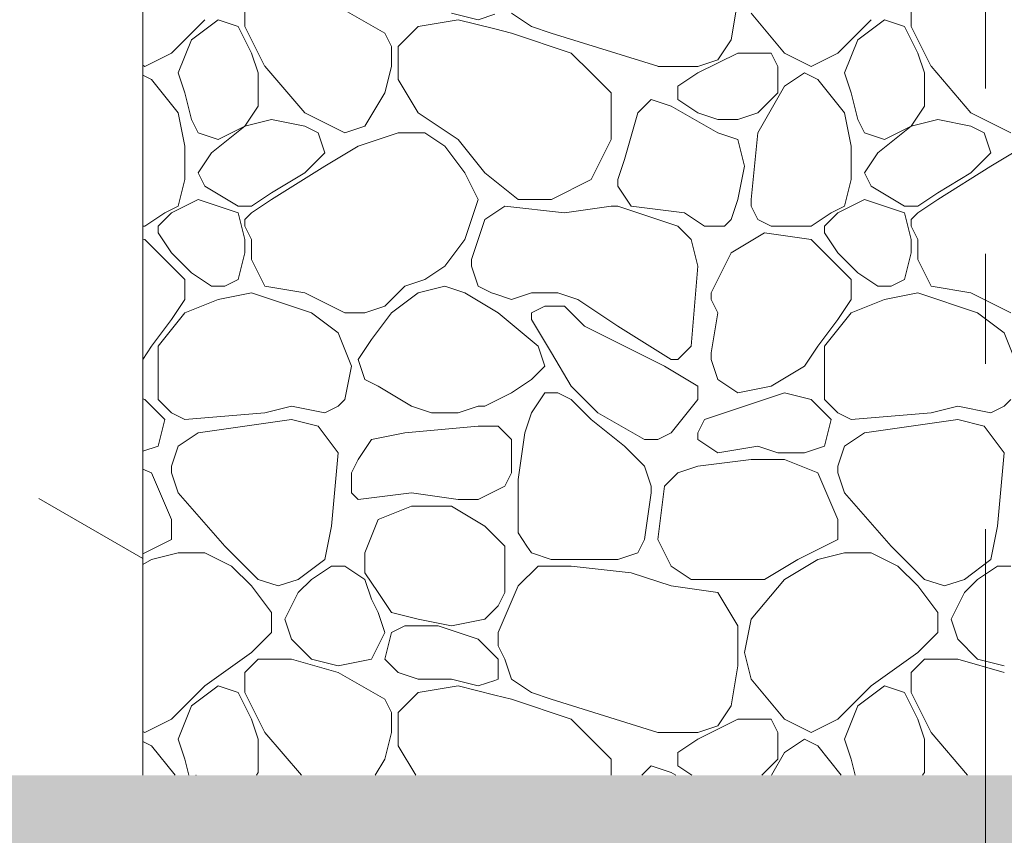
# Model space of a CAD drawing. Header units: millimetres. Extents: x -2373 to 36476, y -53000 to 10500.
# Tile 8 of 35: x 10361 to 10992, y -1038 to -516. Entities that reach past the tile are written whole.
import ezdxf
from ezdxf.enums import TextEntityAlignment as Align

# ---------------------------------------------------------------- set-up
doc = ezdxf.new("R2010")
doc.units = ezdxf.units.MM
doc.header["$MEASUREMENT"] = 0
doc.linetypes.add('Axe', pattern=[546.805537, 264.583325, -105.833328, 70.555556, -105.833328])
doc.linetypes.add('Points', pattern=[317.499995, 0, -317.499995])
for name, color, linetype in [('Nouveau_0', 7, 'Continuous'), ('Nouveau__Grille structurelle (axe_trame)', 7, 'Continuous'), ('Nouveau_Terrain - original', 7, 'Continuous'), ('Terrain - original', 7, 'Continuous')]:
    doc.layers.add(name, color=color, linetype=linetype)
doc.styles.add('STYLE_GENERE_1', font='arial.ttf')

# ---------------------------------------------------------------- blocks, each defined once
blk = doc.blocks.new('Élément de coupe_2')
at = {"layer": 'Terrain - original', "linetype": 'Continuous', "lineweight": 13}
h = blk.add_hatch(dxfattribs=at)
h.set_pattern_fill('__TERRE_VÉGÉTALISÉE', style=0, pattern_type=2)
h.set_pattern_definition([(45, (0, 0), (-63.63961, 63.63961), []), (45, (-21.21, 21.21), (-127.2792, 127.2792), []), (45, (-42.43, 42.43), (-127.2792, 127.2792), []), (135, (-63.64, 63.64), (21.213203, 21.213203), [90, -90])])
h.paths.add_polyline_path([(-2372.73, -1000), (-2372.73, -53000), (36475.61, -53000), (36475.61, 1335.23), (36337.24, 1330.1), (35936.36, 1315.18), (35548.51, 1300.69), (34007.42, 1258.28), (34007.42, -1000), (8885.96, -1000), (8885.96, -2000), (-1114.04, -2000), (-1114.04, -1000)])
blk = doc.blocks.new('Élément de coupe_17')
at = {"layer": 'Nouveau_Terrain - original', "color": 7, "linetype": 'Continuous', "lineweight": 13}
blk.add_line((10439.96, -861.19), (10373.34, -822.72), dxfattribs=at)
blk = doc.blocks.new('*X39')
at = {"layer": 'Nouveau_Terrain - original', "color": 7, "linetype": 'Continuous', "lineweight": 13}
for p, q in [((10821.05, -503.4), (10816.78, -529)), ((10505.35, -520.47), (10505.35, -507.67)), ((10594.94, -524.74), (10565.08, -507.67)), ((10931.97, -520.47), (10931.97, -507.67)), ((10458.43, -537.53), (10479.76, -516.2)), ((10488.29, -516.2), (10471.22, -529)), ((10501.09, -520.47), (10488.29, -516.2)), ((10641.87, -516.2), (10616.27, -520.47)), ((10654.67, -516.2), (10637.6, -511.94)), ((10665.33, -522.07), (10641.87, -516.2)), ((10665.33, -512.65), (10654.67, -516.2)), ((10676, -511.94), (10688.8, -520.47)), ((10829.58, -511.94), (10850.91, -537.53)), ((10885.04, -537.53), (10906.37, -516.2)), ((10914.9, -516.2), (10897.84, -529)), ((10927.7, -520.47), (10914.9, -516.2)), ((10509.62, -537.53), (10501.09, -520.47)), ((10505.35, -520.47), (10518.15, -546.07)), ((10616.27, -520.47), (10603.47, -533.27)), ((10676, -524.73), (10665.33, -522.07)), ((10688.8, -520.47), (10701.59, -524.73)), ((10936.23, -537.53), (10927.7, -520.47)), ((10931.97, -520.47), (10944.76, -546.07)), ((10471.22, -529), (10462.69, -550.33)), ((10599.21, -533.27), (10594.94, -524.73)), ((10714.39, -537.53), (10676, -524.73)), ((10701.59, -524.73), (10769.85, -546.06)), ((10816.78, -529), (10808.25, -541.8)), ((10897.84, -529), (10889.3, -550.33)), ((10599.21, -546.07), (10599.21, -533.27)), ((10603.47, -533.27), (10603.47, -546.07)), ((10441.36, -546.07), (10458.43, -537.53)), ((10513.89, -550.33), (10509.62, -537.53)), ((10727.19, -550.33), (10714.39, -537.53)), ((10821.05, -537.53), (10795.45, -550.33)), ((10808.25, -541.8), (10795.45, -546.07)), ((10842.38, -537.53), (10821.05, -537.53)), ((10846.64, -546.07), (10842.38, -537.53)), ((10850.91, -537.53), (10867.97, -546.07)), ((10867.97, -546.07), (10885.04, -537.53)), ((10940.5, -550.33), (10936.23, -537.53)), ((10439.96, -545.37), (10441.36, -546.07)), ((10518.15, -546.06), (10543.75, -575.93)), ((10594.94, -563.13), (10599.21, -546.07)), ((10603.47, -546.07), (10603.47, -554.6)), ((10769.85, -546.07), (10795.45, -546.07)), ((10846.64, -563.13), (10846.64, -546.07)), ((10944.76, -546.06), (10970.36, -575.93)), ((10439.96, -551.77), (10445.63, -554.6)), ((10445.63, -554.6), (10462.69, -575.93)), ((10462.69, -550.33), (10466.96, -563.13)), ((10513.89, -571.66), (10513.89, -550.33)), ((10603.47, -554.6), (10616.27, -575.93)), ((10739.99, -563.13), (10727.19, -550.33)), ((10795.45, -550.33), (10782.65, -558.86)), ((10850.91, -558.86), (10863.71, -550.33)), ((10863.71, -550.33), (10872.24, -554.6)), ((10872.24, -554.6), (10889.3, -575.93)), ((10889.3, -550.33), (10893.57, -563.13)), ((10940.5, -571.66), (10940.5, -550.33)), ((10782.65, -558.86), (10782.65, -563.13)), ((10833.85, -588.73), (10850.91, -558.86)), ((10466.96, -563.13), (10471.22, -580.19)), ((10582.14, -584.46), (10594.94, -563.13)), ((10594.94, -563.13), (10582.14, -584.46)), ((10739.99, -592.99), (10739.99, -563.13)), ((10765.59, -567.4), (10757.05, -575.93)), ((10778.39, -571.66), (10765.59, -567.4)), ((10782.65, -563.13), (10782.65, -567.4)), ((10782.65, -567.4), (10795.45, -575.93)), ((10833.85, -575.93), (10846.64, -563.13)), ((10893.57, -563.13), (10897.84, -580.19)), ((10505.35, -584.46), (10513.89, -571.66)), ((10808.25, -588.73), (10778.39, -571.66)), ((10931.97, -584.46), (10940.5, -571.66)), ((10462.69, -575.93), (10466.96, -597.26)), ((10569.35, -588.73), (10543.75, -575.93)), ((10616.27, -575.93), (10641.87, -592.99)), ((10757.05, -575.93), (10748.52, -605.79)), ((10795.45, -575.93), (10808.25, -580.19)), ((10821.05, -580.19), (10833.85, -575.93)), ((10889.3, -575.93), (10893.57, -597.26)), ((10995.96, -588.73), (10970.36, -575.93)), ((10471.22, -580.19), (10475.49, -588.73)), ((10505.35, -584.46), (10484.02, -601.53)), ((10488.29, -592.99), (10505.35, -584.46)), ((10522.42, -580.19), (10505.35, -584.46)), ((10543.75, -584.46), (10522.42, -580.19)), ((10552.28, -588.73), (10543.75, -584.46)), ((10582.14, -584.46), (10569.35, -588.73)), ((10808.25, -580.19), (10821.05, -580.19)), ((10897.84, -580.19), (10902.1, -588.73)), ((10931.97, -584.46), (10910.64, -601.53)), ((10914.9, -592.99), (10931.97, -584.46)), ((10949.03, -580.19), (10931.97, -584.46)), ((10970.36, -584.46), (10949.03, -580.19)), ((10978.89, -588.73), (10970.36, -584.46)), ((10475.49, -588.73), (10488.29, -592.99)), ((10556.55, -601.52), (10552.28, -588.73)), ((10603.47, -588.73), (10577.88, -597.26)), ((10620.54, -588.73), (10603.47, -588.73)), ((10633.34, -597.26), (10620.54, -588.73)), ((10821.05, -592.99), (10808.25, -588.73)), ((10829.58, -631.39), (10833.85, -588.73)), ((10902.1, -588.73), (10914.9, -592.99)), ((10983.16, -601.52), (10978.89, -588.73)), ((10466.96, -597.26), (10466.96, -610.06)), ((10577.88, -597.26), (10556.55, -610.06)), ((10646.14, -614.32), (10633.34, -597.26)), ((10641.87, -592.99), (10658.93, -614.32)), ((10727.19, -618.59), (10739.99, -592.99)), ((10825.31, -610.06), (10821.05, -592.99)), ((10893.57, -597.26), (10893.57, -610.06)), ((11004.49, -597.26), (10983.16, -610.06)), ((10484.02, -601.52), (10475.49, -614.32)), ((10543.75, -614.32), (10556.55, -601.52)), ((10910.64, -601.52), (10902.1, -614.32)), ((10970.36, -614.32), (10983.16, -601.52)), ((10466.96, -610.06), (10466.96, -618.59)), ((10556.54, -610.06), (10522.42, -631.39)), ((10748.52, -605.79), (10744.26, -618.59)), ((10821.05, -631.39), (10825.31, -610.06)), ((10893.57, -610.06), (10893.57, -618.59)), ((10983.16, -610.06), (10949.03, -631.39)), ((10475.49, -614.32), (10479.76, -622.86)), ((10522.42, -627.12), (10543.75, -614.32)), ((10654.67, -631.39), (10646.14, -614.32)), ((10658.93, -614.32), (10665.33, -619.44)), ((10902.1, -614.32), (10906.37, -622.86)), ((10949.03, -627.12), (10970.36, -614.32)), ((10466.96, -618.59), (10462.69, -635.65)), ((10479.76, -622.86), (10501.09, -635.65)), ((10665.33, -619.44), (10680.26, -631.39)), ((10701.6, -631.39), (10727.19, -618.59)), ((10744.26, -618.59), (10744.26, -622.86)), ((10744.26, -622.86), (10752.79, -635.65)), ((10893.57, -618.59), (10889.3, -635.65)), ((10906.37, -622.86), (10927.7, -635.65)), ((10509.62, -635.65), (10522.42, -627.12)), ((10936.23, -635.65), (10949.03, -627.12)), ((10462.69, -635.65), (10454.16, -639.92)), ((10475.49, -631.39), (10458.43, -639.92)), ((10501.09, -639.92), (10475.49, -631.39)), ((10501.09, -635.65), (10509.62, -635.65)), ((10522.42, -631.39), (10509.62, -639.92)), ((10646.14, -656.98), (10654.67, -631.39)), ((10665.33, -639.92), (10671.73, -635.65)), ((10671.73, -635.65), (10710.13, -639.92)), ((10680.26, -631.39), (10701.6, -631.39)), ((10710.13, -639.92), (10739.99, -635.65)), ((10739.99, -635.65), (10744.26, -635.65)), ((10744.26, -635.65), (10782.65, -648.45)), ((10752.79, -635.65), (10786.92, -639.92)), ((10816.78, -644.19), (10821.05, -631.39)), ((10829.58, -635.65), (10829.58, -631.39)), ((10833.85, -644.19), (10829.58, -635.65)), ((10889.3, -635.65), (10880.77, -639.92)), ((10902.1, -631.39), (10885.04, -639.92)), ((10927.7, -639.92), (10902.1, -631.39)), ((10927.7, -635.65), (10936.23, -635.65)), ((10949.03, -631.39), (10936.23, -639.92)), ((10454.16, -639.92), (10441.36, -648.45)), ((10458.43, -639.92), (10449.89, -648.45)), ((10505.35, -656.98), (10501.09, -639.92)), ((10505.35, -644.19), (10509.62, -639.92)), ((10658.93, -644.19), (10665.33, -639.92)), ((10786.92, -639.92), (10799.72, -648.45)), ((10880.77, -639.92), (10867.97, -648.45)), ((10885.04, -639.92), (10876.51, -648.45)), ((10931.97, -656.98), (10927.7, -639.92)), ((10931.97, -644.19), (10936.23, -639.92)), ((10441.36, -648.45), (10439.96, -648.45)), ((10449.89, -648.45), (10449.89, -652.72)), ((10505.35, -648.45), (10505.35, -644.19)), ((10505.35, -648.45), (10509.62, -656.98)), ((10650.4, -669.78), (10658.93, -644.19)), ((10782.65, -648.45), (10791.18, -656.98)), ((10799.72, -648.45), (10812.51, -648.45)), ((10812.51, -648.45), (10816.78, -644.19)), ((10842.38, -648.45), (10833.85, -644.19)), ((10855.18, -648.45), (10842.38, -648.45)), ((10859.44, -648.45), (10855.18, -648.45)), ((10867.97, -648.45), (10859.44, -648.45)), ((10876.51, -648.45), (10876.51, -652.72)), ((10931.97, -648.45), (10931.97, -644.19)), ((10931.97, -648.45), (10936.23, -656.98)), ((10449.89, -652.72), (10458.43, -665.52)), ((10838.11, -652.72), (10816.78, -665.52)), ((10867.98, -656.98), (10838.11, -652.72)), ((10876.51, -652.72), (10885.04, -665.52)), ((10441.36, -656.98), (10439.96, -656.78)), ((10458.43, -674.05), (10441.36, -656.98)), ((10505.35, -656.98), (10505.35, -665.52)), ((10509.62, -656.98), (10509.62, -665.52)), ((10633.34, -674.05), (10646.14, -656.98)), ((10791.18, -656.98), (10795.45, -674.05)), ((10885.04, -674.05), (10867.97, -656.98)), ((10931.97, -656.98), (10931.97, -665.52)), ((10936.23, -656.98), (10936.23, -665.52)), ((10458.43, -665.52), (10471.22, -678.32)), ((10505.35, -665.52), (10501.09, -682.58)), ((10509.62, -665.52), (10509.62, -669.78)), ((10816.78, -665.52), (10803.98, -691.11)), ((10885.04, -665.52), (10897.84, -678.32)), ((10931.97, -665.52), (10927.7, -682.58)), ((10936.23, -665.52), (10936.23, -669.78)), ((10466.96, -682.58), (10458.43, -674.05)), ((10509.62, -669.78), (10518.15, -686.85)), ((10620.54, -682.58), (10633.34, -674.05)), ((10650.4, -674.05), (10650.4, -669.78)), ((10654.67, -686.85), (10650.4, -674.05)), ((10795.45, -674.05), (10791.18, -725.25)), ((10893.57, -682.58), (10885.04, -674.05)), ((10936.23, -669.78), (10944.76, -686.85)), ((10484.02, -686.85), (10471.22, -678.32)), ((10910.64, -686.85), (10897.84, -678.32)), ((10466.96, -695.38), (10466.96, -682.58)), ((10492.55, -686.85), (10484.02, -686.85)), ((10501.09, -682.58), (10492.55, -686.85)), ((10518.15, -686.85), (10543.75, -691.11)), ((10594.94, -699.65), (10607.74, -686.85)), ((10607.74, -686.85), (10620.54, -682.58)), ((10633.34, -686.85), (10616.27, -691.11)), ((10646.14, -691.11), (10633.34, -686.85)), ((10663.2, -691.11), (10654.67, -686.85)), ((10893.57, -695.38), (10893.57, -682.58)), ((10919.17, -686.85), (10910.64, -686.85)), ((10927.7, -682.58), (10919.17, -686.85)), ((10944.76, -686.85), (10970.36, -691.11)), ((10509.62, -691.11), (10488.29, -695.38)), ((10548.01, -703.91), (10509.62, -691.11)), ((10543.75, -691.11), (10560.81, -699.65)), ((10616.27, -691.11), (10599.21, -703.91)), ((10665.33, -702.63), (10646.14, -691.11)), ((10665.33, -691.82), (10663.2, -691.11)), ((10676, -695.38), (10665.33, -691.82)), ((10676, -695.38), (10688.8, -691.11)), ((10688.8, -691.11), (10705.86, -691.11)), ((10705.86, -691.11), (10718.66, -695.38)), ((10803.98, -691.11), (10803.98, -695.38)), ((10936.23, -691.11), (10914.9, -695.38)), ((10974.63, -703.91), (10936.23, -691.11)), ((10970.36, -691.11), (10987.43, -699.65)), ((10458.43, -708.18), (10466.96, -695.38)), ((10488.29, -695.38), (10466.96, -703.91)), ((10560.81, -699.65), (10569.34, -703.91)), ((10582.14, -703.91), (10594.94, -699.65)), ((10697.33, -699.65), (10688.8, -703.91)), ((10710.13, -699.65), (10697.33, -699.65)), ((10722.93, -712.44), (10710.13, -699.65)), ((10718.66, -695.38), (10744.26, -712.44)), ((10803.98, -695.38), (10808.25, -703.91)), ((10885.04, -708.18), (10893.57, -695.38)), ((10914.9, -695.38), (10893.57, -703.91)), ((10987.43, -699.65), (10995.96, -703.91)), ((10466.96, -703.91), (10449.89, -725.24)), ((10565.08, -716.71), (10548.01, -703.91)), ((10569.35, -703.91), (10582.14, -703.91)), ((10599.21, -703.91), (10586.41, -720.98)), ((10667.47, -703.91), (10665.33, -702.63)), ((10693.06, -725.24), (10667.47, -703.91)), ((10688.8, -703.91), (10688.8, -708.18)), ((10808.25, -703.91), (10803.98, -729.51)), ((10893.57, -703.91), (10876.51, -725.24)), ((10991.69, -716.71), (10974.63, -703.91)), ((10445.63, -725.24), (10458.43, -708.18)), ((10688.8, -708.18), (10701.6, -729.51)), ((10774.12, -738.04), (10722.93, -712.44)), ((10744.26, -712.44), (10778.39, -733.77)), ((10872.24, -725.24), (10885.04, -708.18)), ((10573.61, -738.04), (10565.08, -716.71)), ((11000.22, -738.04), (10991.69, -716.71)), ((10586.41, -720.98), (10577.88, -733.77)), ((10439.96, -733.74), (10445.63, -725.24)), ((10449.89, -725.24), (10449.89, -738.04)), ((10697.33, -738.04), (10693.06, -725.24)), ((10701.6, -729.51), (10714.39, -750.84)), ((10791.18, -725.24), (10782.65, -733.77)), ((10803.98, -729.51), (10803.98, -733.77)), ((10863.71, -738.04), (10872.24, -725.24)), ((10876.51, -725.24), (10876.51, -738.04)), ((10577.88, -733.77), (10582.14, -746.57)), ((10782.65, -733.77), (10778.39, -733.77)), ((10803.98, -733.77), (10808.25, -746.57)), ((10449.89, -738.04), (10449.89, -759.37)), ((10569.35, -759.37), (10573.61, -738.04)), ((10688.8, -746.57), (10697.33, -738.04)), ((10795.45, -750.84), (10774.12, -738.04)), ((10842.38, -750.84), (10863.71, -738.04)), ((10876.51, -738.04), (10876.51, -759.37)), ((10582.14, -746.57), (10590.68, -750.84)), ((10676, -755.11), (10688.8, -746.57)), ((10808.25, -746.57), (10821.05, -755.11)), ((10590.68, -750.84), (10612.01, -763.64)), ((10665.33, -760.44), (10676, -755.11)), ((10688.8, -767.9), (10697.33, -755.11)), ((10697.33, -755.11), (10705.86, -755.11)), ((10705.86, -755.11), (10714.39, -759.37)), ((10714.39, -750.84), (10731.46, -767.9)), ((10795.45, -759.37), (10795.45, -750.84)), ((10821.05, -755.11), (10842.38, -750.84)), ((10850.91, -755.11), (10825.31, -763.64)), ((10867.97, -759.37), (10850.91, -755.11)), ((10441.36, -759.37), (10439.96, -759.02)), ((10454.16, -772.17), (10441.36, -759.37)), ((10449.89, -759.37), (10458.43, -767.9)), ((10565.08, -763.64), (10569.35, -759.37)), ((10658.93, -763.64), (10665.33, -760.44)), ((10714.39, -759.37), (10727.19, -772.17)), ((10778.39, -780.7), (10795.45, -759.37)), ((10880.77, -772.17), (10867.97, -759.37)), ((10876.51, -759.37), (10885.04, -767.9)), ((10991.69, -763.64), (10995.96, -759.37)), ((10458.43, -767.9), (10466.96, -772.17)), ((10466.96, -772.17), (10518.15, -767.9)), ((10518.15, -767.9), (10535.22, -763.64)), ((10535.22, -763.64), (10556.55, -767.9)), ((10556.55, -767.9), (10565.08, -763.64)), ((10612.01, -763.64), (10624.8, -767.9)), ((10624.8, -767.9), (10641.87, -767.9)), ((10641.87, -767.9), (10654.67, -763.64)), ((10654.67, -763.64), (10658.93, -763.64)), ((10684.53, -780.7), (10688.8, -767.9)), ((10731.46, -767.9), (10761.32, -784.97)), ((10825.31, -763.64), (10799.72, -772.17)), ((10885.04, -767.9), (10893.57, -772.17)), ((10893.57, -772.17), (10944.76, -767.9)), ((10944.76, -767.9), (10961.83, -763.64)), ((10961.83, -763.64), (10983.16, -767.9)), ((10983.16, -767.9), (10991.69, -763.64)), ((10449.89, -789.23), (10454.16, -772.17)), ((10535.22, -772.17), (10475.49, -780.7)), ((10552.28, -776.44), (10535.22, -772.17)), ((10727.19, -772.17), (10748.52, -789.23)), ((10799.72, -772.17), (10795.45, -780.7)), ((10876.51, -789.23), (10880.77, -772.17)), ((10961.83, -772.17), (10902.1, -780.7)), ((10978.89, -776.44), (10961.83, -772.17)), ((10475.49, -780.7), (10462.69, -789.23)), ((10565.08, -793.5), (10552.28, -776.44)), ((10607.74, -780.7), (10586.41, -784.97)), ((10654.67, -776.44), (10607.74, -780.7)), ((10665.33, -776.44), (10654.67, -776.44)), ((10667.47, -776.44), (10665.33, -776.44)), ((10676, -784.97), (10667.47, -776.44)), ((10680.26, -810.57), (10684.53, -780.7)), ((10769.85, -784.97), (10778.39, -780.7)), ((10795.45, -780.7), (10795.45, -784.97)), ((10902.1, -780.7), (10889.3, -789.23)), ((10991.69, -793.5), (10978.89, -776.44)), ((10586.41, -784.97), (10577.88, -797.77)), ((10676, -784.97), (10676, -806.3)), ((10761.32, -784.97), (10769.85, -784.97)), ((10795.45, -784.97), (10808.25, -793.5)), ((10439.96, -792.54), (10449.89, -789.23)), ((10462.69, -789.23), (10458.43, -802.03)), ((10560.81, -840.43), (10565.08, -793.5)), ((10748.52, -789.23), (10761.32, -802.03)), ((10808.25, -793.5), (10833.85, -789.23)), ((10833.85, -789.23), (10846.64, -793.5)), ((10846.64, -793.5), (10863.71, -793.5)), ((10863.71, -793.5), (10876.51, -789.23)), ((10889.3, -789.23), (10885.04, -802.03)), ((10987.43, -840.43), (10991.69, -793.5)), ((10577.88, -797.77), (10573.61, -806.3)), ((10829.58, -797.77), (10795.45, -802.03)), ((10850.91, -797.77), (10829.58, -797.77)), ((10872.24, -806.3), (10850.91, -797.77)), ((10445.63, -806.3), (10439.96, -804.03)), ((10458.43, -836.16), (10445.63, -806.3)), ((10458.43, -802.03), (10458.43, -806.3)), ((10458.43, -806.3), (10462.69, -819.1)), ((10573.61, -806.3), (10573.61, -819.1)), ((10676, -806.3), (10671.73, -814.83)), ((10761.32, -802.03), (10765.59, -814.83)), ((10782.65, -806.3), (10774.12, -814.83)), ((10795.45, -802.03), (10782.65, -806.3)), ((10885.04, -836.16), (10872.24, -806.3)), ((10885.04, -802.03), (10885.04, -806.3)), ((10885.04, -806.3), (10889.3, -819.1)), ((10680.26, -827.63), (10680.26, -810.57)), ((10462.69, -819.1), (10492.55, -853.23)), ((10573.61, -819.1), (10577.88, -823.36)), ((10577.88, -823.36), (10612.01, -819.1)), ((10612.01, -819.1), (10641.87, -823.36)), ((10665.33, -818.03), (10654.67, -823.36)), ((10671.73, -814.83), (10665.33, -818.03)), ((10765.59, -819.1), (10761.32, -848.96)), ((10765.59, -814.83), (10765.59, -819.1)), ((10774.12, -814.83), (10769.85, -848.96)), ((10889.3, -819.1), (10919.17, -853.23)), ((10641.87, -823.36), (10654.67, -823.36)), ((10612.01, -827.63), (10590.68, -836.16)), ((10637.6, -827.63), (10612.01, -827.63)), ((10658.93, -840.43), (10637.6, -827.63)), ((10680.26, -844.69), (10680.26, -827.63)), ((10458.43, -848.96), (10458.43, -836.16)), ((10590.68, -836.16), (10583.85, -853.23)), ((10885.04, -848.96), (10885.04, -836.16)), ((10558.25, -853.23), (10560.81, -840.43)), ((10665.33, -846.83), (10658.93, -840.43)), ((10685.95, -853.23), (10680.26, -844.69)), ((10984.87, -853.23), (10987.43, -840.43)), ((10449.89, -853.23), (10458.43, -848.96)), ((10671.73, -853.23), (10665.33, -846.83)), ((10761.32, -848.96), (10759.19, -853.23)), ((10769.85, -848.96), (10771.99, -853.23)), ((10876.51, -853.23), (10885.04, -848.96)), ((10439.96, -858.19), (10449.89, -853.23)), ((10462.69, -857.49), (10445.63, -861.76)), ((10479.76, -857.49), (10462.69, -857.49)), ((10496.82, -866.03), (10479.76, -857.49)), ((10492.55, -853.23), (10513.89, -874.56)), ((10556.55, -861.76), (10558.25, -853.23)), ((10583.85, -853.23), (10582.14, -857.49)), ((10582.14, -857.49), (10582.14, -870.29)), ((10671.73, -883.09), (10671.73, -853.23)), ((10688.8, -857.49), (10685.95, -853.23)), ((10701.59, -861.76), (10688.8, -857.49)), ((10757.05, -857.49), (10744.26, -861.76)), ((10759.19, -853.23), (10757.05, -857.49)), ((10771.99, -853.23), (10778.39, -866.03)), ((10859.44, -861.76), (10876.51, -853.23)), ((10889.3, -857.49), (10872.24, -861.76)), ((10906.37, -857.49), (10889.3, -857.49)), ((10923.43, -866.03), (10906.37, -857.49)), ((10919.17, -853.23), (10940.5, -874.56)), ((10983.16, -861.76), (10984.87, -853.23)), ((10445.63, -861.76), (10439.96, -865.16)), ((10539.48, -874.56), (10556.55, -861.76)), ((10744.26, -861.76), (10701.6, -861.76)), ((10838.11, -874.56), (10859.44, -861.76)), ((10872.24, -861.76), (10850.91, -874.56)), ((10966.1, -874.56), (10983.16, -861.76)), ((10509.62, -878.82), (10496.82, -866.03)), ((10560.81, -866.03), (10548.01, -874.56)), ((10569.35, -866.03), (10560.81, -866.03)), ((10582.14, -874.56), (10569.35, -866.03)), ((10693.06, -866.03), (10680.26, -878.82)), ((10714.39, -866.03), (10693.06, -866.03)), ((10752.79, -870.29), (10714.4, -866.03)), ((10778.39, -866.03), (10791.18, -874.56)), ((10936.23, -878.82), (10923.43, -866.03)), ((10987.43, -866.03), (10974.63, -874.56)), ((10995.96, -866.03), (10987.43, -866.03)), ((10513.89, -874.56), (10526.68, -878.82)), ((10526.68, -878.82), (10539.48, -874.56)), ((10548.01, -874.56), (10539.48, -883.09)), ((10582.14, -870.29), (10590.68, -883.09)), ((10586.41, -887.36), (10582.14, -874.56)), ((10778.39, -878.82), (10752.79, -870.29)), ((10791.18, -874.56), (10816.78, -874.56)), ((10816.78, -874.56), (10838.11, -874.56)), ((10850.91, -874.56), (10829.58, -900.15)), ((10940.5, -874.56), (10953.3, -878.82)), ((10953.3, -878.82), (10966.1, -874.56)), ((10974.63, -874.56), (10966.1, -883.09)), ((10522.42, -895.89), (10509.62, -878.82)), ((10680.26, -878.82), (10667.47, -908.69)), ((10778.39, -878.82), (10808.25, -883.09)), ((10949.03, -895.89), (10936.23, -878.82)), ((10539.48, -883.09), (10530.95, -900.15)), ((10590.68, -895.89), (10586.41, -887.36)), ((10590.68, -883.09), (10599.21, -895.89)), ((10667.47, -891.62), (10671.73, -883.09)), ((10808.25, -883.09), (10821.05, -904.42)), ((10966.1, -883.09), (10957.56, -900.15)), ((10658.93, -900.15), (10665.33, -893.75)), ((10665.33, -893.75), (10667.47, -891.62)), ((10522.42, -908.69), (10522.42, -895.89)), ((10530.95, -900.15), (10535.22, -912.95)), ((10594.94, -908.69), (10590.68, -895.89)), ((10599.21, -895.89), (10616.27, -900.15)), ((10616.27, -900.15), (10637.6, -904.42)), ((10637.6, -904.42), (10658.93, -900.15)), ((10829.58, -900.15), (10825.31, -921.48)), ((10949.03, -908.69), (10949.03, -895.89)), ((10957.56, -900.15), (10961.83, -912.95)), ((10599.21, -908.69), (10607.74, -904.42)), ((10607.74, -904.42), (10629.07, -904.42)), ((10629.07, -904.42), (10654.67, -912.95)), ((10821.05, -904.42), (10821.05, -930.02)), ((10509.62, -921.48), (10522.42, -908.69)), ((10535.22, -912.95), (10548.01, -925.75)), ((10586.41, -925.75), (10594.94, -908.69)), ((10594.94, -925.75), (10599.21, -908.69)), ((10654.67, -912.95), (10665.33, -923.62)), ((10667.47, -908.69), (10667.47, -917.22)), ((10936.23, -921.48), (10949.03, -908.69)), ((10961.83, -912.95), (10974.63, -925.75)), ((10667.47, -917.22), (10671.73, -925.75)), ((10479.76, -942.81), (10509.62, -921.48)), ((10505.35, -934.28), (10513.89, -925.75)), ((10513.89, -925.75), (10522.42, -925.75)), ((10522.42, -925.75), (10535.22, -925.75)), ((10565.08, -934.28), (10535.22, -925.75)), ((10548.01, -925.75), (10565.08, -930.02)), ((10565.08, -930.02), (10586.41, -925.75)), ((10603.47, -934.28), (10594.94, -925.75)), ((10665.33, -923.62), (10667.47, -925.75)), ((10667.47, -925.75), (10667.47, -938.55)), ((10671.73, -925.75), (10676, -938.55)), ((10825.31, -921.48), (10829.58, -938.55)), ((10906.37, -942.81), (10936.23, -921.48)), ((10931.97, -934.28), (10940.5, -925.75)), ((10940.5, -925.75), (10949.03, -925.75)), ((10949.03, -925.75), (10961.83, -925.75)), ((10991.69, -934.28), (10961.83, -925.75)), ((10974.63, -925.75), (10991.69, -930.02)), ((10821.05, -930.02), (10816.78, -955.61)), ((10505.35, -947.08), (10505.35, -934.28)), ((10594.94, -951.35), (10565.08, -934.28)), ((10616.27, -938.55), (10603.47, -934.28)), ((10637.6, -938.55), (10616.27, -938.55)), ((10654.67, -942.82), (10637.6, -938.55)), ((10665.33, -939.26), (10654.67, -942.82)), ((10667.47, -938.55), (10665.33, -939.26)), ((10676, -938.55), (10688.8, -947.08)), ((10829.58, -938.55), (10850.91, -964.15)), ((10931.97, -947.08), (10931.97, -934.28)), ((10458.43, -964.15), (10479.76, -942.82)), ((10488.29, -942.82), (10471.22, -955.61)), ((10501.09, -947.08), (10488.29, -942.82)), ((10641.87, -942.82), (10616.27, -947.08)), ((10665.33, -948.68), (10641.87, -942.82)), ((10885.04, -964.15), (10906.37, -942.82)), ((10914.9, -942.82), (10897.84, -955.61)), ((10927.7, -947.08), (10914.9, -942.82)), ((10509.62, -964.15), (10501.09, -947.08)), ((10505.35, -947.08), (10518.15, -972.68)), ((10599.21, -959.88), (10594.94, -951.35)), ((10616.27, -947.08), (10603.47, -959.88)), ((10676, -951.35), (10665.33, -948.68)), ((10714.39, -964.15), (10676, -951.35)), ((10688.8, -947.08), (10701.59, -951.35)), ((10701.59, -951.35), (10769.85, -972.68)), ((10936.23, -964.15), (10927.7, -947.08)), ((10931.97, -947.08), (10944.76, -972.68)), ((10471.22, -955.61), (10462.69, -976.94)), ((10816.78, -955.61), (10808.25, -968.41)), ((10897.84, -955.61), (10889.3, -976.94)), ((10441.36, -972.68), (10458.43, -964.15)), ((10513.89, -976.94), (10509.62, -964.15)), ((10599.21, -972.68), (10599.21, -959.88)), ((10603.47, -959.88), (10603.47, -972.68)), ((10727.19, -976.94), (10714.39, -964.15)), ((10821.05, -964.15), (10795.45, -976.94)), ((10842.38, -964.15), (10821.05, -964.15)), ((10846.64, -972.68), (10842.38, -964.15)), ((10850.91, -964.15), (10867.97, -972.68)), ((10867.97, -972.68), (10885.04, -964.15)), ((10940.5, -976.94), (10936.23, -964.15)), ((10808.25, -968.41), (10795.45, -972.68)), ((10439.96, -971.98), (10441.36, -972.68)), ((10462.69, -976.94), (10466.96, -989.74)), ((10513.89, -998.28), (10513.89, -976.94)), ((10518.15, -972.68), (10541.57, -1000)), ((10594.94, -989.74), (10599.21, -972.68)), ((10603.47, -972.68), (10603.47, -981.21)), ((10739.99, -989.74), (10727.19, -976.94)), ((10769.85, -972.68), (10795.45, -972.68)), ((10795.45, -976.94), (10782.65, -985.48)), ((10846.64, -989.74), (10846.64, -972.68)), ((10850.91, -985.48), (10863.71, -976.94)), ((10863.71, -976.94), (10872.24, -981.21)), ((10889.3, -976.94), (10893.57, -989.74)), ((10940.5, -998.28), (10940.5, -976.94)), ((10944.76, -972.68), (10968.18, -1000)), ((10439.96, -978.38), (10445.63, -981.21)), ((10445.63, -981.21), (10460.66, -1000)), ((10603.47, -981.21), (10614.75, -1000)), ((10872.24, -981.21), (10887.27, -1000)), ((10466.96, -989.74), (10469.52, -1000)), ((10588.79, -1000), (10594.94, -989.74)), ((10594.94, -989.74), (10588.79, -1000)), ((10739.99, -1000), (10739.99, -989.74)), ((10782.65, -985.48), (10782.65, -989.74)), ((10782.65, -989.74), (10782.65, -994.01)), ((10836.39, -1000), (10846.64, -989.74)), ((10842.61, -1000), (10850.91, -985.48)), ((10893.57, -989.74), (10896.14, -1000)), ((10765.59, -994.01), (10759.6, -1000)), ((10778.39, -998.28), (10765.59, -994.01)), ((10782.65, -994.01), (10791.64, -1000)), ((10512.74, -1000), (10513.89, -998.28)), ((10781.4, -1000), (10778.39, -998.28)), ((10939.35, -1000), (10940.5, -998.28))]:
    blk.add_line(p, q, dxfattribs=at)
blk = doc.blocks.new('Élément de coupe_37')
at = {"layer": 'Nouveau_Terrain - original', "color": 7, "linetype": 'Continuous', "lineweight": 13}
blk.add_line((10439.96, 0), (10439.96, -1000), dxfattribs=at)
at = {"layer": 'Nouveau_Terrain - original', "lineweight": 0}
blk.add_blockref('*X39', (0, 0), dxfattribs=at)
blk = doc.blocks.new('Élément de coupe_56')
at = {"layer": 'Nouveau_0', "color": 255, "linetype": 'Points', "lineweight": 0, "flags": 128}
blk.add_lwpolyline([(8885.96, -1000), (30016.69, -1000), (31729.1, -1000), (34007.42, -1000)], dxfattribs=at)
blk = doc.blocks.new('Marque grille standard[1]', base_point=(10979.56, 10000))
at = {"layer": 'Nouveau__Grille structurelle (axe_trame)', "color": 1, "linetype": 'Axe', "lineweight": 20}
blk.add_line((10979.56, 9000), (10979.56, -3000), dxfattribs=at)
at = {"layer": 'Nouveau__Grille structurelle (axe_trame)', "color": 7, "lineweight": 13, "style": 'STYLE_GENERE_1'}
for tag, p in [('AC_MarkerText_1_0', (10979.56, 10337.5)), ('AC_MarkerText_1_1', (10979.56, -4162.5))]:
    blk.add_attdef(tag, text='', height=175, rotation=360, dxfattribs=at).set_placement(p, align=Align.TOP_CENTER)

msp = doc.modelspace()

# ---------------------------------------------------------------- block references
at = {"layer": 'Nouveau_0', "lineweight": 0}
msp.add_blockref('Élément de coupe_56', (0, 0), dxfattribs=at)
at = {"layer": 'Nouveau__Grille structurelle (axe_trame)', "color": 7, "linetype": 'Continuous', "lineweight": 13}
msp.add_blockref('Marque grille standard[1]', (10979.56, 10000), dxfattribs=at)
at = {"layer": 'Nouveau_Terrain - original', "lineweight": 0}
for name in ['Élément de coupe_37', 'Élément de coupe_17']:
    msp.add_blockref(name, (0, 0), dxfattribs=at)
at = {"layer": 'Terrain - original', "lineweight": 0}
msp.add_blockref('Élément de coupe_2', (0, 0), dxfattribs=at)

doc.saveas('drawing.dxf')
